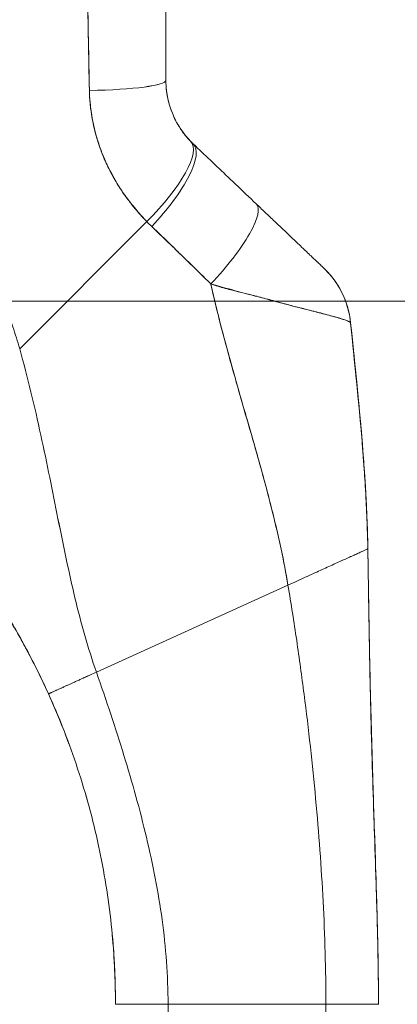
# Model space of a CAD drawing. Header units: inches. Extents: x 10 to 331, y 10 to 212.
# Tile 115 of 145: x 259.057 to 259.905, y 114.123 to 116.33. Entities that reach past the tile are written whole.
import ezdxf

# ---------------------------------------------------------------- set-up
doc = ezdxf.new("R2010")
doc.units = ezdxf.units.IN
doc.header["$LTSCALE"] = 20
doc.header["$MEASUREMENT"] = 0
doc.layers.add('Dimension (ANSI)', color=7, linetype='Continuous', lineweight=5)
doc.layers.add('Visible (ANSI)', color=7, linetype='Continuous', lineweight=5)
doc.styles.add('ROMANS', font='romans.shx')
doc.dimstyles.new('Default (ANSI)', dxfattribs={"dimscale": 20, "dimtxt": 0.065, "dimasz": 0.08, "dimexe": 0.125, "dimexo": 0.0625, "dimgap": 0.031496, "dimtad": 0, "dimtih": 1, "dimtoh": 1, "dimrnd": 1e-08, "dimzin": 0, "dimdsep": 46, "dimtxsty": 'ROMANS', "dimcen": 0.09, "dimdle": 0.393701, "dimclrd": 256, "dimclre": 256, "dimclrt": 256, "dimadec": 0, "dimazin": 0, "dimtfac": 1.538462, "dimtofl": 0, "dimtmove": 0, "dimatfit": 3, "dimfxl": 1, "dimtolj": 1, "dimtzin": 0, "dimlwd": -1, "dimlwe": -1, "dimarcsym": 0})

# ---------------------------------------------------------------- blocks, each defined once
blk = doc.blocks.new('*D29')
at = {"layer": 'Defpoints', "color": 0, "transparency": 16777216}
for p in [(255.3714, 115.6993), (265.2471, 115.6993), (256.1945, 86.5743)]:
    blk.add_point(p, dxfattribs=at)
at = {"layer": 'Dimension (ANSI)', "transparency": 16777216}
for p, q in [((256.6214, 115.6993), (267.7471, 115.6993)), ((265.2471, 114.0993), (265.2471, 102.8639)), ((265.2471, 88.1743), (265.2471, 98.1374)), ((257.4445, 86.5743), (267.7471, 86.5743))]:
    blk.add_line(p, q, dxfattribs=at)
for points in [[(264.9805, 114.0993), (265.5138, 114.0993), (265.2471, 115.6993)], [(264.9805, 88.1743), (265.5138, 88.1743), (265.2471, 86.5743)]]:
    blk.add_solid(points, dxfattribs=at)
at = {"layer": 'Dimension (ANSI)', "transparency": 16777216, "insert": (265.2471, 100.5007), "char_height": 1.3, "attachment_point": 5, "style": 'ROMANS'}
blk.add_mtext('\\A1;29.13\\PTYP.', dxfattribs=at)
blk = doc.blocks.new('*D30')
at = {"layer": 'Defpoints', "color": 0, "transparency": 16777216}
for p in [(256.3255, 144.8243), (265.7186, 144.8243), (255.3714, 115.6993)]:
    blk.add_point(p, dxfattribs=at)
at = {"layer": 'Dimension (ANSI)', "transparency": 16777216}
for p, q in [((257.5755, 144.8243), (268.2186, 144.8243)), ((265.7186, 143.2243), (265.7186, 131.885)), ((265.7186, 117.2993), (265.7186, 127.1584)), ((256.6214, 115.6993), (268.2186, 115.6993))]:
    blk.add_line(p, q, dxfattribs=at)
for points in [[(265.4519, 143.2243), (265.9852, 143.2243), (265.7186, 144.8243)], [(265.4519, 117.2993), (265.9852, 117.2993), (265.7186, 115.6993)]]:
    blk.add_solid(points, dxfattribs=at)
at = {"layer": 'Dimension (ANSI)', "transparency": 16777216, "insert": (265.7186, 129.5217), "char_height": 1.3, "attachment_point": 5, "style": 'ROMANS'}
blk.add_mtext('\\A1;29.12\\PTYP.', dxfattribs=at)

msp = doc.modelspace()

# ---------------------------------------------------------------- linework, layer by layer
at = {"layer": 'Visible (ANSI)'}
for p, q in [((259.0571, 115.5926), (259.3423, 115.8779)), ((259.3423, 115.8779), (259.0571, 115.5926)), ((259.5386, 115.5351), (259.5386, 115.5351)), ((259.5386, 115.5351), (259.5386, 115.5351)), ((259.2294, 114.8675), (259.6596, 115.0626)), ((259.6596, 115.0626), (259.2294, 114.8675)), ((259.3903, 114.1227), (259.2722, 114.1227)), ((259.3903, 114.1227), (259.7447, 114.1227)), ((259.3903, 114.1227), (259.3903, 113.1966)), ((259.7447, 114.1227), (259.3903, 114.1227)), ((259.7447, 113.1966), (259.7447, 114.1227))]:
    msp.add_line(p, q, dxfattribs=at)
for centre, major_axis, ratio, start_param, end_param in [((259.1887, 116.1945), (0.1968, 0), 0.116854, 4.839332, 6.283183), ((259.1887, 116.1945), (0.1969, 0), 0.116853, 4.83934, 6.283186), ((259.2995, 115.9208), (0.1415, 0.1369), 0.308076, 4.717446, 6.283185), ((259.2995, 115.9208), (0.1415, 0.1369), 0.308076, 4.717446, 6.283185), ((259.651, 116.2337), (-0.2377, -0.1398), 0.832157, 0.198483, 0.234191), ((259.651, 116.2336), (-0.2378, -0.1395), 0.832069, 0.199559, 0.235272), ((259.3112, 115.9091), (0.1356, 0.1427), 0.304992, 4.704464, 6.283187), ((259.3112, 115.9091), (0.1356, 0.1427), 0.304991, 4.704464, 6.283185), ((259.4526, 115.7748), (0.1356, 0.1427), 0.253114, 4.694237, 6.283185), ((259.4526, 115.7748), (0.1356, 0.1427), 0.253114, 4.694237, 6.283185), ((259.6567, 116.1677), (-0.3709, -0.215), 0.948584, 0.23113, 0.270238), ((259.6567, 116.1677), (-0.3709, -0.2149), 0.948582, 0.231192, 0.270308), ((259.6044, 115.6306), (0.1958, 0.0203), 0.999999, 0, 0.70756), ((259.6044, 115.6306), (0.1356, 0.1427), 0.999991, 5.575625, 6.283185)]:
    msp.add_ellipse(centre, major_axis=major_axis, ratio=ratio, start_param=start_param, end_param=end_param, dxfattribs=at)
for points, knots in [([(259.3855, 116.5843), (259.3855, 116.539), (259.3855, 116.4944), (259.3855, 116.4504), (259.3855, 116.4064), (259.3855, 116.3631), (259.3855, 116.3205), (259.3855, 116.2778), (259.3855, 116.2359), (259.3855, 116.1945)], [0, 0, 0, 0, 0.333333, 0.333333, 0.333333, 0.666667, 0.666667, 0.666667, 1, 1, 1, 1]), ([(259.3855, 116.5843), (259.3855, 116.5371), (259.3855, 116.49), (259.3855, 116.4429), (259.3855, 116.3974), (259.3855, 116.352), (259.3855, 116.3066), (259.3855, 116.2692), (259.3855, 116.2318), (259.3855, 116.1945)], [0, 0, 0, 0, 0.361662, 0.361662, 0.361662, 0.711598, 0.711598, 0.711598, 1, 1, 1, 1]), ([(259.2078, 116.5726), (259.208, 116.5464), (259.2083, 116.5194), (259.2086, 116.4918), (259.2088, 116.4767), (259.209, 116.4613), (259.2092, 116.4459), (259.2092, 116.4437), (259.2093, 116.4416), (259.2093, 116.4395), (259.2094, 116.4317), (259.2095, 116.4238), (259.2095, 116.4159), (259.2098, 116.3922), (259.2101, 116.3682), (259.2104, 116.344), (259.2106, 116.3332), (259.2107, 116.3224), (259.2109, 116.3115), (259.211, 116.3089), (259.211, 116.3062), (259.2111, 116.3035), (259.2113, 116.2938), (259.2115, 116.284), (259.2117, 116.2742), (259.2122, 116.2517), (259.2127, 116.2289), (259.2131, 116.206), (259.2132, 116.1987), (259.2134, 116.1914), (259.2135, 116.1841), (259.2135, 116.18), (259.2136, 116.1759), (259.2136, 116.1717)], [0, 0, 0, 0, 0.215172, 0.215172, 0.215172, 0.333333, 0.333333, 0.333333, 0.349511, 0.349511, 0.349511, 0.409038, 0.409038, 0.409038, 0.587512, 0.587512, 0.587512, 0.666667, 0.666667, 0.666667, 0.686219, 0.686219, 0.686219, 0.756792, 0.756792, 0.756792, 0.91937, 0.91937, 0.91937, 0.970836, 0.970836, 0.970836, 1, 1, 1, 1]), ([(259.2136, 116.1717), (259.2128, 116.2097), (259.212, 116.2483), (259.2113, 116.2874), (259.2113, 116.2919), (259.2112, 116.2965), (259.2111, 116.301), (259.2105, 116.3426), (259.2099, 116.3848), (259.2094, 116.4277), (259.2094, 116.43), (259.2094, 116.4323), (259.2093, 116.4346), (259.2088, 116.4799), (259.2083, 116.5259), (259.2078, 116.5726)], [0, 0, 0, 0, 0.298748, 0.298748, 0.298748, 0.333333, 0.333333, 0.333333, 0.649666, 0.649666, 0.649666, 0.666667, 0.666667, 0.666667, 1, 1, 1, 1]), ([(259.0571, 115.5926), (259.0525, 115.6089), (259.0474, 115.6253), (259.0417, 115.6419), (259.0359, 115.6584), (259.0296, 115.675), (259.0226, 115.6917), (259.0157, 115.7083), (259.0081, 115.7251), (258.9998, 115.7418), (258.9916, 115.7586), (258.9827, 115.7754), (258.9732, 115.7921), (258.9636, 115.8089), (258.9534, 115.8256), (258.9425, 115.8423), (258.9316, 115.859), (258.9199, 115.8756), (258.9076, 115.892), (258.8953, 115.9085), (258.8823, 115.9249), (258.8686, 115.9411), (258.8548, 115.9573), (258.8404, 115.9734), (258.8252, 115.9892), (258.81, 116.005), (258.7941, 116.0206), (258.7775, 116.036), (258.7608, 116.0513), (258.7434, 116.0664), (258.7253, 116.0811), (258.7072, 116.0958), (258.6883, 116.1102), (258.6687, 116.1242), (258.6491, 116.1382), (258.6287, 116.1518), (258.6077, 116.1649), (258.5866, 116.178), (258.5648, 116.1907), (258.5422, 116.2028), (258.5197, 116.2149), (258.4964, 116.2265), (258.4725, 116.2376), (258.4485, 116.2486), (258.4238, 116.259), (258.3985, 116.2687), (258.3842, 116.2742), (258.3698, 116.2794), (258.3551, 116.2845)], [0, 0, 0, 0, 0.06426, 0.06426, 0.06426, 0.128523, 0.128523, 0.128523, 0.192785, 0.192785, 0.192785, 0.257047, 0.257047, 0.257047, 0.321309, 0.321309, 0.321309, 0.385571, 0.385571, 0.385571, 0.449834, 0.449834, 0.449834, 0.514096, 0.514096, 0.514096, 0.578358, 0.578358, 0.578358, 0.64262, 0.64262, 0.64262, 0.706882, 0.706882, 0.706882, 0.771145, 0.771145, 0.771145, 0.835407, 0.835407, 0.835407, 0.899669, 0.899669, 0.899669, 0.963931, 0.963931, 0.963931, 1, 1, 1, 1]), ([(259.3855, 116.1945), (259.3855, 116.1912), (259.3856, 116.1878), (259.3858, 116.1845), (259.3862, 116.1762), (259.3872, 116.1679), (259.3886, 116.1598), (259.3899, 116.1526), (259.3916, 116.1455), (259.3937, 116.1385), (259.3955, 116.1324), (259.3976, 116.1264), (259.4, 116.1205), (259.4021, 116.1153), (259.4044, 116.1103), (259.4069, 116.1053), (259.4091, 116.1009), (259.4115, 116.0967), (259.414, 116.0925), (259.4163, 116.0888), (259.4187, 116.0852), (259.4211, 116.0816), (259.4234, 116.0784), (259.4257, 116.0753), (259.4281, 116.0723), (259.4303, 116.0695), (259.4326, 116.0667), (259.435, 116.0641), (259.4369, 116.0619), (259.4389, 116.0597), (259.4409, 116.0576)], [0, 0, 0, 0, 0.063513, 0.063513, 0.063513, 0.222312, 0.222312, 0.222312, 0.363, 0.363, 0.363, 0.4873, 0.4873, 0.4873, 0.597282, 0.597282, 0.597282, 0.695064, 0.695064, 0.695064, 0.782876, 0.782876, 0.782876, 0.863021, 0.863021, 0.863021, 0.937815, 0.937815, 0.937815, 1, 1, 1, 1]), ([(259.3855, 116.1945), (259.3855, 116.1777), (259.3877, 116.1608), (259.392, 116.1445), (259.3963, 116.1281), (259.4028, 116.1122), (259.4111, 116.0975), (259.4194, 116.0829), (259.4294, 116.0695), (259.4409, 116.0576)], [0, 0, 0, 0, 0.333333, 0.333333, 0.333333, 0.666667, 0.666667, 0.666667, 1, 1, 1, 1]), ([(259.3423, 115.8779), (259.3375, 115.8828), (259.3328, 115.8878), (259.3282, 115.8929), (259.3226, 115.8991), (259.3172, 115.9054), (259.3121, 115.9117), (259.3065, 115.9187), (259.3011, 115.9257), (259.296, 115.9327), (259.2929, 115.9371), (259.2898, 115.9415), (259.2869, 115.9459), (259.2845, 115.9495), (259.2821, 115.9531), (259.2798, 115.9567), (259.2741, 115.9659), (259.2687, 115.9751), (259.2637, 115.9844), (259.2579, 115.9951), (259.2527, 116.006), (259.2479, 116.0169), (259.2477, 116.0175), (259.2475, 116.018), (259.2472, 116.0186), (259.2421, 116.0306), (259.2375, 116.0427), (259.2335, 116.055), (259.2293, 116.0681), (259.2257, 116.0813), (259.2229, 116.0945), (259.2225, 116.0962), (259.2221, 116.0979), (259.2218, 116.0995), (259.2183, 116.1166), (259.2159, 116.1338), (259.2146, 116.151), (259.2141, 116.1579), (259.2138, 116.1648), (259.2136, 116.1717)], [0, 0, 0, 0, 0.057355, 0.057355, 0.057355, 0.127207, 0.127207, 0.127207, 0.203207, 0.203207, 0.203207, 0.25, 0.25, 0.25, 0.287987, 0.287987, 0.287987, 0.384242, 0.384242, 0.384242, 0.494472, 0.494472, 0.494472, 0.5, 0.5, 0.5, 0.620982, 0.620982, 0.620982, 0.75, 0.75, 0.75, 0.766262, 0.766262, 0.766262, 0.932672, 0.932672, 0.932672, 1, 1, 1, 1]), ([(259.2136, 116.1717), (259.2137, 116.1595), (259.2146, 116.1472), (259.2161, 116.1349), (259.2168, 116.1285), (259.2178, 116.1221), (259.2188, 116.1156), (259.2203, 116.1067), (259.2221, 116.0977), (259.2242, 116.0887), (259.2265, 116.0788), (259.2292, 116.069), (259.2323, 116.059), (259.2365, 116.0456), (259.2414, 116.032), (259.2474, 116.0182), (259.2499, 116.0123), (259.2526, 116.0063), (259.2555, 116.0003), (259.2616, 115.9878), (259.2685, 115.975), (259.2764, 115.9622), (259.2791, 115.9577), (259.2819, 115.9533), (259.2849, 115.9488), (259.287, 115.9456), (259.2893, 115.9423), (259.2916, 115.9391), (259.2969, 115.9315), (259.3027, 115.9238), (259.3087, 115.9163), (259.3126, 115.9114), (259.3167, 115.9065), (259.3208, 115.9016), (259.3277, 115.8936), (259.3349, 115.8857), (259.3423, 115.8779)], [0, 0, 0, 0, 0.13127, 0.13127, 0.13127, 0.2, 0.2, 0.2, 0.295706, 0.295706, 0.295706, 0.4, 0.4, 0.4, 0.539952, 0.539952, 0.539952, 0.6, 0.6, 0.6, 0.725303, 0.725303, 0.725303, 0.768562, 0.768562, 0.768562, 0.8, 0.8, 0.8, 0.873831, 0.873831, 0.873831, 0.921366, 0.921366, 0.921366, 1, 1, 1, 1]), ([(259.4468, 116.0518), (259.4597, 116.0395), (259.4726, 116.0273), (259.4854, 116.0151), (259.4885, 116.0122), (259.4916, 116.0093), (259.4946, 116.0064), (259.5084, 115.9933), (259.5221, 115.9803), (259.5357, 115.9673), (259.5378, 115.9654), (259.5398, 115.9635), (259.5418, 115.9616), (259.5573, 115.9468), (259.5728, 115.9321), (259.5881, 115.9175)], [0, 0, 0, 0, 0.268639, 0.268639, 0.268639, 0.333333, 0.333333, 0.333333, 0.623788, 0.623788, 0.623788, 0.666667, 0.666667, 0.666667, 1, 1, 1, 1]), ([(259.5881, 115.9175), (259.5947, 115.9113), (259.6013, 115.905), (259.6079, 115.8988), (259.6154, 115.8916), (259.6228, 115.8846), (259.6302, 115.8776), (259.6375, 115.8707), (259.6446, 115.8639), (259.6516, 115.8573), (259.6579, 115.8513), (259.664, 115.8454), (259.67, 115.8398), (259.6753, 115.8348), (259.6804, 115.8299), (259.6854, 115.8252), (259.6873, 115.8234), (259.6891, 115.8216), (259.6909, 115.8199), (259.6934, 115.8175), (259.6959, 115.8152), (259.6982, 115.813), (259.702, 115.8094), (259.7056, 115.806), (259.709, 115.8027), (259.7121, 115.7998), (259.715, 115.797), (259.7178, 115.7944), (259.7203, 115.792), (259.7226, 115.7898), (259.7248, 115.7877), (259.7253, 115.7872), (259.7258, 115.7867), (259.7263, 115.7863), (259.7277, 115.785), (259.729, 115.7838), (259.7301, 115.7826), (259.7316, 115.7812), (259.733, 115.78), (259.7341, 115.7788), (259.7352, 115.7778), (259.7362, 115.7769), (259.7369, 115.7762), (259.7377, 115.7755), (259.7383, 115.7749), (259.7387, 115.7745), (259.7392, 115.7741), (259.7395, 115.7738), (259.7397, 115.7736), (259.7399, 115.7734), (259.74, 115.7733), (259.7399, 115.7733)], [0, 0, 0, 0, 0.090139, 0.090139, 0.090139, 0.192543, 0.192543, 0.192543, 0.294178, 0.294178, 0.294178, 0.386219, 0.386219, 0.386219, 0.468683, 0.468683, 0.468683, 0.5, 0.5, 0.5, 0.543483, 0.543483, 0.543483, 0.612641, 0.612641, 0.612641, 0.676614, 0.676614, 0.676614, 0.73542, 0.73542, 0.73542, 0.75, 0.75, 0.75, 0.789344, 0.789344, 0.789344, 0.838902, 0.838902, 0.838902, 0.884415, 0.884415, 0.884415, 0.926226, 0.926226, 0.926226, 0.964707, 0.964707, 0.964707, 1, 1, 1, 1]), ([(259.3537, 115.8666), (259.3675, 115.8534), (259.3817, 115.8398), (259.3961, 115.8259), (259.4016, 115.8205), (259.4072, 115.8151), (259.4128, 115.8097), (259.4131, 115.8093), (259.4135, 115.809), (259.4138, 115.8087), (259.4225, 115.8002), (259.4313, 115.7916), (259.4402, 115.7829), (259.4553, 115.7683), (259.4707, 115.7534), (259.4862, 115.7379)], [0, 0, 0, 0, 0.333333, 0.333333, 0.333333, 0.461137, 0.461137, 0.461137, 0.468697, 0.468697, 0.468697, 0.666667, 0.666667, 0.666667, 1, 1, 1, 1]), ([(259.4862, 115.7379), (259.4699, 115.7539), (259.4537, 115.7698), (259.4375, 115.7856), (259.4218, 115.8009), (259.4061, 115.8162), (259.3904, 115.8314), (259.3782, 115.8432), (259.366, 115.8549), (259.3537, 115.8666)], [0, 0, 0, 0, 0.368344, 0.368344, 0.368344, 0.724557, 0.724557, 0.724557, 1, 1, 1, 1]), ([(259.7399, 115.7734), (259.7399, 115.7734), (259.7398, 115.7735), (259.7399, 115.7734), (259.7399, 115.7733), (259.74, 115.7733), (259.74, 115.7733), (259.74, 115.7733), (259.74, 115.7733), (259.74, 115.7733), (259.74, 115.7733), (259.74, 115.7733), (259.7399, 115.7734), (259.74, 115.7732), (259.7401, 115.7732), (259.7401, 115.7732), (259.7401, 115.7732), (259.7401, 115.7732), (259.7401, 115.7732), (259.7401, 115.7732), (259.7401, 115.7731), (259.7402, 115.7731), (259.7402, 115.7731), (259.7404, 115.7729), (259.7406, 115.7727), (259.7418, 115.7715), (259.7429, 115.7705), (259.7453, 115.7681), (259.7466, 115.7667), (259.7515, 115.7615), (259.7549, 115.7576), (259.7713, 115.7372), (259.7819, 115.7183), (259.7948, 115.6833), (259.7985, 115.6673), (259.8002, 115.6511)], [0, 0, 0, 0, 0.315347, 0.315347, 0.499014, 0.499014, 0.621458, 0.621458, 0.662273, 0.662273, 0.675878, 0.675878, 0.688229, 0.688229, 0.688624, 0.688624, 0.688721, 0.688721, 0.688818, 0.688818, 0.689012, 0.689012, 0.689204, 0.689204, 0.691278, 0.691278, 0.702334, 0.702334, 0.717078, 0.717078, 0.756419, 0.756419, 0.916859, 0.916859, 1.040673, 1.040673, 1.040673, 1.040673]), ([(259.4862, 115.7379), (259.4864, 115.7372), (259.4865, 115.7365), (259.4867, 115.7359), (259.4956, 115.6962), (259.5054, 115.6571), (259.5156, 115.6185), (259.5259, 115.5798), (259.5367, 115.5416), (259.5475, 115.5037), (259.5584, 115.4657), (259.5694, 115.4281), (259.5801, 115.3908), (259.5908, 115.3535), (259.6012, 115.3164), (259.6111, 115.2796), (259.6209, 115.2428), (259.6301, 115.2062), (259.6383, 115.17), (259.6465, 115.1338), (259.6537, 115.098), (259.6596, 115.0626)], [0, 0, 0, 0, 0.002892, 0.002892, 0.002892, 0.169077, 0.169077, 0.169077, 0.335261, 0.335261, 0.335261, 0.501446, 0.501446, 0.501446, 0.667631, 0.667631, 0.667631, 0.833815, 0.833815, 0.833815, 1, 1, 1, 1]), ([(259.8002, 115.6509), (259.8002, 115.6511), (259.7999, 115.6514), (259.7995, 115.6518), (259.799, 115.6522), (259.7983, 115.6526), (259.7973, 115.6531), (259.7963, 115.6536), (259.795, 115.6542), (259.7934, 115.6549), (259.7927, 115.6552), (259.792, 115.6555), (259.7912, 115.6558), (259.79, 115.6562), (259.7887, 115.6567), (259.7873, 115.6572), (259.7848, 115.658), (259.7819, 115.6589), (259.7787, 115.6599), (259.7752, 115.661), (259.7713, 115.6621), (259.767, 115.6634), (259.7662, 115.6636), (259.7653, 115.6639), (259.7644, 115.6641), (259.7606, 115.6652), (259.7564, 115.6663), (259.752, 115.6675), (259.7462, 115.6691), (259.74, 115.6707), (259.7332, 115.6725), (259.7289, 115.6736), (259.7245, 115.6747), (259.7198, 115.6759), (259.7168, 115.6767), (259.7137, 115.6775), (259.7105, 115.6783), (259.7021, 115.6804), (259.6932, 115.6826), (259.6836, 115.6851), (259.6753, 115.6872), (259.6664, 115.6894), (259.6571, 115.6919), (259.6554, 115.6923), (259.6537, 115.6928), (259.652, 115.6932), (259.6403, 115.6963), (259.6279, 115.6996), (259.6149, 115.7031), (259.6025, 115.7064), (259.5896, 115.7099), (259.5765, 115.7134), (259.575, 115.7138), (259.5736, 115.7142), (259.5721, 115.7145), (259.5574, 115.7184), (259.5424, 115.7224), (259.5271, 115.7266), (259.5137, 115.7302), (259.5001, 115.7339), (259.4862, 115.7379)], [0, 0, 0, 0, 0.045131, 0.045131, 0.045131, 0.093426, 0.093426, 0.093426, 0.144884, 0.144884, 0.144884, 0.166667, 0.166667, 0.166667, 0.199814, 0.199814, 0.199814, 0.258524, 0.258524, 0.258524, 0.321011, 0.321011, 0.321011, 0.333333, 0.333333, 0.333333, 0.387116, 0.387116, 0.387116, 0.456419, 0.456419, 0.456419, 0.5, 0.5, 0.5, 0.528256, 0.528256, 0.528256, 0.602165, 0.602165, 0.602165, 0.666667, 0.666667, 0.666667, 0.678273, 0.678273, 0.678273, 0.757412, 0.757412, 0.757412, 0.833333, 0.833333, 0.833333, 0.841729, 0.841729, 0.841729, 0.926303, 0.926303, 0.926303, 1, 1, 1, 1]), ([(259.4862, 115.7379), (259.4969, 115.7342), (259.5077, 115.7309), (259.5185, 115.7279), (259.5296, 115.7249), (259.5408, 115.7221), (259.5517, 115.7194), (259.5602, 115.7173), (259.5686, 115.7153), (259.5768, 115.7133), (259.5769, 115.7133), (259.577, 115.7132), (259.5772, 115.7132), (259.5799, 115.7125), (259.5825, 115.7119), (259.5852, 115.7112), (259.5965, 115.7083), (259.6074, 115.7054), (259.618, 115.7026), (259.6288, 115.6996), (259.6393, 115.6967), (259.6492, 115.694), (259.652, 115.6933), (259.6547, 115.6925), (259.6574, 115.6918), (259.6633, 115.6902), (259.6691, 115.6887), (259.6746, 115.6873), (259.6757, 115.687), (259.6769, 115.6867), (259.678, 115.6864), (259.6872, 115.6841), (259.6959, 115.6819), (259.704, 115.6799), (259.7096, 115.6785), (259.715, 115.6771), (259.7201, 115.6758), (259.7225, 115.6752), (259.7248, 115.6746), (259.727, 115.6741), (259.7342, 115.6722), (259.7408, 115.6705), (259.7468, 115.6689), (259.7529, 115.6673), (259.7584, 115.6658), (259.7635, 115.6644), (259.7638, 115.6643), (259.7642, 115.6642), (259.7646, 115.6641), (259.7691, 115.6628), (259.7732, 115.6616), (259.7769, 115.6605), (259.7788, 115.6599), (259.7806, 115.6593), (259.7823, 115.6588), (259.7841, 115.6582), (259.7857, 115.6577), (259.7872, 115.6572), (259.7887, 115.6567), (259.79, 115.6562), (259.7913, 115.6557), (259.7924, 115.6553), (259.7935, 115.6549), (259.7944, 115.6545), (259.7963, 115.6536), (259.7978, 115.6529), (259.7987, 115.6523), (259.7997, 115.6517), (259.8002, 115.6512), (259.8002, 115.6509)], [0, 0, 0, 0, 0.059089, 0.059089, 0.059089, 0.119883, 0.119883, 0.119883, 0.166667, 0.166667, 0.166667, 0.167443, 0.167443, 0.167443, 0.182749, 0.182749, 0.182749, 0.247761, 0.247761, 0.247761, 0.314587, 0.314587, 0.314587, 0.333333, 0.333333, 0.333333, 0.374243, 0.374243, 0.374243, 0.382853, 0.382853, 0.382853, 0.452216, 0.452216, 0.452216, 0.5, 0.5, 0.5, 0.522064, 0.522064, 0.522064, 0.591884, 0.591884, 0.591884, 0.661356, 0.661356, 0.661356, 0.666667, 0.666667, 0.666667, 0.730236, 0.730236, 0.730236, 0.764063, 0.764063, 0.764063, 0.798519, 0.798519, 0.798519, 0.833333, 0.833333, 0.833333, 0.866245, 0.866245, 0.866245, 0.933397, 0.933397, 0.933397, 1, 1, 1, 1]), ([(259.6596, 115.0626), (259.6552, 115.0892), (259.65, 115.1161), (259.6442, 115.1432), (259.6384, 115.1703), (259.632, 115.1976), (259.6252, 115.2251), (259.6183, 115.2525), (259.611, 115.2802), (259.6034, 115.308), (259.5958, 115.3358), (259.5879, 115.3637), (259.5798, 115.3918), (259.5717, 115.4199), (259.5635, 115.4481), (259.5553, 115.4765), (259.5471, 115.5049), (259.539, 115.5335), (259.5309, 115.5623), (259.5229, 115.5911), (259.5151, 115.6201), (259.5076, 115.6493), (259.5001, 115.6786), (259.4929, 115.7081), (259.4862, 115.7379)], [0, 0, 0, 0, 0.125, 0.125, 0.125, 0.25, 0.25, 0.25, 0.375, 0.375, 0.375, 0.5, 0.5, 0.5, 0.625, 0.625, 0.625, 0.75, 0.75, 0.75, 0.875, 0.875, 0.875, 1, 1, 1, 1]), ([(259.8002, 115.6511), (259.8002, 115.6511), (259.8002, 115.6511), (259.8002, 115.6511), (259.8002, 115.6511), (259.8002, 115.6512), (259.8001, 115.6512)], [0.5001028, 0.5001028, 0.5001028, 0.5001028, 0.5003034, 0.5003034, 0.5003034, 0.6695311, 0.6695311, 0.6695311, 0.6695311]), ([(259.8002, 115.6509), (259.8002, 115.6509), (259.8002, 115.6509), (259.8002, 115.6509), (259.8002, 115.6508), (259.8002, 115.6508), (259.8002, 115.6508)], [0.334366, 0.334366, 0.334366, 0.334366, 0.431915, 0.431915, 0.431915, 0.5014607, 0.5014607, 0.5014607, 0.5014607]), ([(259.8389, 115.1439), (259.8383, 115.1818), (259.8368, 115.2211), (259.8346, 115.2617), (259.8323, 115.3022), (259.8294, 115.3439), (259.8259, 115.3865), (259.8224, 115.4291), (259.8183, 115.4727), (259.8139, 115.5169), (259.8095, 115.561), (259.8049, 115.6057), (259.8002, 115.6509)], [0, 0, 0, 0, 0.250198, 0.250198, 0.250198, 0.500396, 0.500396, 0.500396, 0.750593, 0.750593, 0.750593, 1, 1, 1, 1]), ([(259.8002, 115.6509), (259.8034, 115.62), (259.8066, 115.5894), (259.8097, 115.559), (259.8134, 115.5221), (259.8171, 115.4855), (259.8204, 115.4494), (259.8237, 115.4134), (259.8267, 115.3779), (259.8293, 115.3431), (259.8319, 115.3083), (259.834, 115.2742), (259.8356, 115.241), (259.8373, 115.2077), (259.8384, 115.1753), (259.8389, 115.1439)], [0, 0, 0, 0, 0.170255, 0.170255, 0.170255, 0.377691, 0.377691, 0.377691, 0.585128, 0.585128, 0.585128, 0.792564, 0.792564, 0.792564, 1, 1, 1, 1]), ([(259.8002, 115.6508), (259.8172, 115.4876), (259.8349, 115.3241), (259.8387, 115.1566), (259.8387, 115.1533), (259.8388, 115.1488), (259.8388, 115.1478), (259.8389, 115.1463), (259.8389, 115.1458), (259.8389, 115.145), (259.8389, 115.1447), (259.8389, 115.1443), (259.8389, 115.1442), (259.8389, 115.1441), (259.8389, 115.144), (259.8389, 115.144), (259.8389, 115.144), (259.8389, 115.1439)], [0, 0, 0, 0, 1.250402, 1.250402, 1.276292, 1.276292, 1.284105, 1.284105, 1.288011, 1.288011, 1.289964, 1.289964, 1.290941, 1.290941, 1.291185, 1.291185, 1.291307, 1.291307, 1.291307, 1.291307]), ([(259.2294, 114.8675), (259.2199, 114.8944), (259.2114, 114.9217), (259.2034, 114.9495), (259.1955, 114.9772), (259.1882, 115.0054), (259.1813, 115.034), (259.1744, 115.0627), (259.168, 115.0918), (259.1617, 115.1214), (259.1554, 115.151), (259.1493, 115.181), (259.1431, 115.2115), (259.137, 115.242), (259.1308, 115.2729), (259.1245, 115.3042), (259.1181, 115.3355), (259.1115, 115.3671), (259.1046, 115.3991), (259.0976, 115.431), (259.0903, 115.4631), (259.0824, 115.4954), (259.0745, 115.5277), (259.0661, 115.5602), (259.0571, 115.5926)], [0, 0, 0, 0, 0.125, 0.125, 0.125, 0.25, 0.25, 0.25, 0.375, 0.375, 0.375, 0.5, 0.5, 0.5, 0.625, 0.625, 0.625, 0.75, 0.75, 0.75, 0.875001, 0.875001, 0.875001, 1, 1, 1, 1]), ([(259.0571, 115.5926), (259.0661, 115.5602), (259.0745, 115.5278), (259.0824, 115.4955), (259.0903, 115.4632), (259.0976, 115.431), (259.1046, 115.3991), (259.1115, 115.3672), (259.1181, 115.3355), (259.1245, 115.3042), (259.1308, 115.2729), (259.137, 115.242), (259.1431, 115.2115), (259.1492, 115.181), (259.1554, 115.151), (259.1617, 115.1214), (259.168, 115.0918), (259.1744, 115.0627), (259.1813, 115.034), (259.1882, 115.0054), (259.1955, 114.9772), (259.2034, 114.9495), (259.2114, 114.9217), (259.2199, 114.8944), (259.2294, 114.8675)], [0, 0, 0, 0, 0.124961, 0.124961, 0.124961, 0.249967, 0.249967, 0.249967, 0.374972, 0.374972, 0.374972, 0.499978, 0.499978, 0.499978, 0.624983, 0.624983, 0.624983, 0.749989, 0.749989, 0.749989, 0.874994, 0.874994, 0.874994, 1, 1, 1, 1]), ([(258.889, 115.1926), (258.9125, 115.164), (258.9349, 115.1349), (258.9563, 115.105), (258.9777, 115.0752), (258.998, 115.0448), (259.0174, 115.0137), (259.0368, 114.9826), (259.0552, 114.9508), (259.0726, 114.9183), (259.09, 114.8858), (259.1064, 114.8526), (259.1218, 114.8187)], [0, 0, 0, 0, 0.25, 0.25, 0.25, 0.5, 0.5, 0.5, 0.75, 0.75, 0.75, 1, 1, 1, 1]), ([(259.1218, 114.8187), (259.1113, 114.8419), (259.1003, 114.8647), (259.0888, 114.8872), (259.0774, 114.9098), (259.0654, 114.9319), (259.053, 114.9538), (259.0406, 114.9756), (259.0278, 114.9972), (259.0145, 115.0184), (259.0012, 115.0396), (258.9874, 115.0605), (258.9731, 115.0811), (258.9589, 115.1017), (258.9442, 115.122), (258.9289, 115.1421), (258.916, 115.1591), (258.9027, 115.176), (258.889, 115.1926)], [0, 0, 0, 0, 0.17088, 0.17088, 0.17088, 0.34176, 0.34176, 0.34176, 0.51264, 0.51264, 0.51264, 0.68352, 0.68352, 0.68352, 0.8544, 0.8544, 0.8544, 1, 1, 1, 1]), ([(259.1218, 114.8187), (259.1068, 114.8517), (259.0907, 114.8844), (259.0566, 114.9481), (259.0387, 114.9793), (258.983, 115.0692), (258.9426, 115.1261), (258.8993, 115.18)], [0, 0, 0, 0, 0.276985, 0.276985, 0.55176, 0.55176, 1.089724, 1.089724, 1.089724, 1.089724]), ([(259.8389, 115.1439), (259.8387, 115.1438), (259.8384, 115.1437), (259.8375, 115.1433), (259.8366, 115.1428), (259.8352, 115.1422), (259.8335, 115.1415), (259.8319, 115.1407), (259.8299, 115.1398), (259.8276, 115.1388), (259.8253, 115.1377), (259.8227, 115.1366), (259.8198, 115.1353), (259.817, 115.134), (259.8139, 115.1326), (259.8107, 115.1311), (259.8074, 115.1296), (259.8039, 115.128), (259.8002, 115.1264), (259.7965, 115.1247), (259.7926, 115.1229), (259.7886, 115.1211), (259.7845, 115.1193), (259.7803, 115.1173), (259.7759, 115.1154), (259.7716, 115.1134), (259.767, 115.1113), (259.7623, 115.1092), (259.7576, 115.1071), (259.7528, 115.1049), (259.7478, 115.1026), (259.7427, 115.1003), (259.7376, 115.098), (259.7322, 115.0955), (259.7269, 115.0931), (259.7214, 115.0906), (259.7157, 115.088), (259.71, 115.0855), (259.7042, 115.0828), (259.6981, 115.0801), (259.6921, 115.0773), (259.6859, 115.0745), (259.6795, 115.0716), (259.6731, 115.0687), (259.6665, 115.0657), (259.6596, 115.0626)], [0, 0, 0, 0, 0.066667, 0.066667, 0.066667, 0.133333, 0.133333, 0.133333, 0.2, 0.2, 0.2, 0.266667, 0.266667, 0.266667, 0.333333, 0.333333, 0.333333, 0.4, 0.4, 0.4, 0.466667, 0.466667, 0.466667, 0.533333, 0.533333, 0.533333, 0.6, 0.6, 0.6, 0.666667, 0.666667, 0.666667, 0.733333, 0.733333, 0.733333, 0.8, 0.8, 0.8, 0.866667, 0.866667, 0.866667, 0.933333, 0.933333, 0.933333, 1, 1, 1, 1]), ([(259.8628, 114.1227), (259.8628, 114.1638), (259.8623, 114.2046), (259.8615, 114.2451), (259.8607, 114.2857), (259.8596, 114.326), (259.8584, 114.3664), (259.8571, 114.4067), (259.8558, 114.447), (259.8544, 114.4875), (259.853, 114.5281), (259.8516, 114.5688), (259.8503, 114.61), (259.849, 114.6512), (259.8478, 114.6928), (259.8467, 114.7351), (259.8455, 114.7775), (259.8445, 114.8206), (259.8436, 114.8646), (259.8427, 114.9087), (259.8419, 114.9538), (259.8412, 115.0003), (259.8404, 115.0467), (259.8397, 115.0945), (259.8389, 115.1439)], [0, 0, 0, 0, 0.125, 0.125, 0.125, 0.25, 0.25, 0.25, 0.375, 0.375, 0.375, 0.5, 0.5, 0.5, 0.625, 0.625, 0.625, 0.75, 0.75, 0.75, 0.875, 0.875, 0.875, 1, 1, 1, 1]), ([(259.8389, 115.1439), (259.8389, 115.1439), (259.8389, 115.1439), (259.8389, 115.1437), (259.8389, 115.1436), (259.8389, 115.1432), (259.8389, 115.1429), (259.8389, 115.1411), (259.839, 115.1396), (259.8391, 115.1298), (259.8393, 115.1216), (259.8396, 115.1024), (259.8398, 115.0914), (259.8404, 115.0512), (259.8409, 115.0219), (259.8427, 114.9146), (259.8442, 114.8366), (259.8488, 114.6549), (259.8524, 114.5512), (259.8585, 114.3657), (259.8611, 114.2841), (259.8624, 114.1874), (259.8626, 114.172), (259.8627, 114.1509), (259.8627, 114.1451), (259.8628, 114.135), (259.8628, 114.1307), (259.8628, 114.1258), (259.8628, 114.1253), (259.8628, 114.1245), (259.8628, 114.1243), (259.8628, 114.1239), (259.8628, 114.1237), (259.8628, 114.1235), (259.8628, 114.1234), (259.8628, 114.1232), (259.8628, 114.1232), (259.8628, 114.1231), (259.8628, 114.1231), (259.8628, 114.123), (259.8628, 114.123), (259.8628, 114.1229), (259.8628, 114.1229), (259.8628, 114.1207), (259.8628, 114.1228), (259.8628, 114.1227), (259.8628, 114.1227), (259.8628, 114.1227), (259.8628, 114.1227), (259.8628, 114.1227), (259.8628, 114.1227), (259.8628, 114.1227), (259.8628, 114.1227), (259.8628, 114.1227)], [0, 0, 0, 0, 0.000124, 0.000124, 0.001115, 0.001115, 0.003099, 0.003099, 0.014861, 0.014861, 0.077593, 0.077593, 0.161236, 0.161236, 0.384287, 0.384287, 0.979215, 0.979215, 1.772899, 1.772899, 2.408163, 2.408163, 2.527166, 2.527166, 2.571786, 2.571786, 2.605251, 2.605251, 2.609217, 2.609217, 2.6112, 2.6112, 2.612192, 2.612192, 2.613187, 2.613187, 2.613436, 2.613436, 2.613688, 2.613688, 2.613939, 2.613939, 2.614959, 2.614959, 2.742916, 2.742916, 2.743907, 2.743907, 2.744031, 2.744031, 2.744527, 2.744527, 2.74459, 2.74459, 2.74459, 2.74459]), ([(259.8389, 115.1439), (259.8397, 115.0945), (259.8404, 115.0467), (259.8412, 115.0003), (259.8419, 114.9538), (259.8427, 114.9087), (259.8436, 114.8646), (259.8445, 114.8206), (259.8455, 114.7775), (259.8467, 114.7351), (259.8478, 114.6928), (259.849, 114.6512), (259.8503, 114.61), (259.8516, 114.5688), (259.853, 114.5281), (259.8544, 114.4875), (259.8558, 114.447), (259.8571, 114.4067), (259.8584, 114.3664), (259.8596, 114.326), (259.8607, 114.2857), (259.8615, 114.2451), (259.8623, 114.2046), (259.8628, 114.1638), (259.8628, 114.1227)], [0, 0, 0, 0, 0.125, 0.125, 0.125, 0.25, 0.25, 0.25, 0.375, 0.375, 0.375, 0.5, 0.5, 0.5, 0.625, 0.625, 0.625, 0.75, 0.75, 0.75, 0.875, 0.875, 0.875, 1, 1, 1, 1]), ([(259.7447, 114.1227), (259.7447, 114.1614), (259.7441, 114.1999), (259.7431, 114.2383), (259.742, 114.2768), (259.7405, 114.3151), (259.7385, 114.3533), (259.7365, 114.3916), (259.7341, 114.4299), (259.7313, 114.4682), (259.7285, 114.5065), (259.7253, 114.5449), (259.7217, 114.5835), (259.7182, 114.6221), (259.7142, 114.6608), (259.7099, 114.6999), (259.7055, 114.739), (259.7008, 114.7783), (259.6957, 114.8181), (259.6906, 114.8579), (259.685, 114.898), (259.6791, 114.9388), (259.6731, 114.9795), (259.6666, 115.0207), (259.6596, 115.0626)], [0, 0, 0, 0, 0.125, 0.125, 0.125, 0.25, 0.25, 0.25, 0.375, 0.375, 0.375, 0.5, 0.5, 0.5, 0.625, 0.625, 0.625, 0.75, 0.75, 0.75, 0.875, 0.875, 0.875, 1, 1, 1, 1]), ([(259.6596, 115.0626), (259.6666, 115.0207), (259.6731, 114.9795), (259.6791, 114.9388), (259.685, 114.898), (259.6906, 114.8579), (259.6957, 114.8181), (259.7008, 114.7783), (259.7055, 114.739), (259.7099, 114.6999), (259.7142, 114.6608), (259.7182, 114.6221), (259.7217, 114.5835), (259.7253, 114.5449), (259.7285, 114.5065), (259.7313, 114.4682), (259.7341, 114.4299), (259.7365, 114.3916), (259.7385, 114.3533), (259.7405, 114.3151), (259.742, 114.2768), (259.7431, 114.2383), (259.7441, 114.1999), (259.7447, 114.1614), (259.7447, 114.1227)], [0, 0, 0, 0, 0.125, 0.125, 0.125, 0.25, 0.25, 0.25, 0.375, 0.375, 0.375, 0.5, 0.5, 0.5, 0.625, 0.625, 0.625, 0.75, 0.75, 0.75, 0.875, 0.875, 0.875, 1, 1, 1, 1]), ([(259.1218, 114.8187), (259.1221, 114.8188), (259.1225, 114.819), (259.1246, 114.82), (259.1265, 114.8208), (259.1288, 114.8218), (259.1312, 114.823), (259.1338, 114.8241), (259.1366, 114.8254), (259.1394, 114.8267), (259.1422, 114.8279), (259.145, 114.8292), (259.1489, 114.831), (259.1537, 114.8331), (259.1595, 114.8358), (259.1654, 114.8385), (259.1717, 114.8413), (259.1785, 114.8444), (259.186, 114.8478), (259.1946, 114.8517), (259.2045, 114.8562), (259.2159, 114.8614), (259.2247, 114.8653), (259.2294, 114.8675)], [0, 0, 0, 0, 0.0625, 0.09375, 0.125, 0.15625, 0.1875, 0.21875, 0.25, 0.28125, 0.3125, 0.34375, 0.375, 0.4375, 0.5, 0.5625, 0.625, 0.6875, 0.75, 0.8125, 0.875, 0.9375, 1, 1, 1, 1]), ([(259.2294, 114.8675), (259.2247, 114.8653), (259.2203, 114.8634), (259.2162, 114.8615), (259.2121, 114.8596), (259.2083, 114.8579), (259.2047, 114.8563), (259.2012, 114.8547), (259.1979, 114.8532), (259.1948, 114.8518), (259.1918, 114.8504), (259.1889, 114.8491), (259.1862, 114.8479), (259.1835, 114.8467), (259.181, 114.8455), (259.1786, 114.8445), (259.1762, 114.8434), (259.174, 114.8423), (259.1718, 114.8414), (259.1696, 114.8404), (259.1675, 114.8394), (259.1655, 114.8385), (259.1634, 114.8376), (259.1614, 114.8367), (259.1595, 114.8358), (259.1575, 114.8349), (259.1556, 114.834), (259.1537, 114.8331), (259.1517, 114.8323), (259.1498, 114.8314), (259.1479, 114.8305), (259.147, 114.8301), (259.146, 114.8297), (259.145, 114.8292), (259.1441, 114.8288), (259.1431, 114.8284), (259.1422, 114.8279), (259.1412, 114.8275), (259.1403, 114.8271), (259.1394, 114.8267), (259.1384, 114.8262), (259.1375, 114.8258), (259.1366, 114.8254), (259.1357, 114.825), (259.1347, 114.8246), (259.1338, 114.8242), (259.133, 114.8238), (259.1321, 114.8234), (259.1312, 114.823), (259.1304, 114.8226), (259.1296, 114.8222), (259.1288, 114.8219), (259.128, 114.8215), (259.1273, 114.8212), (259.1266, 114.8209), (259.1259, 114.8205), (259.1252, 114.8203), (259.1247, 114.82), (259.1241, 114.8197), (259.1236, 114.8195), (259.1231, 114.8193), (259.1223, 114.8189), (259.122, 114.8188), (259.1218, 114.8187)], [0, 0, 0, 0, 0.0625, 0.0625, 0.0625, 0.125, 0.125, 0.125, 0.1875, 0.1875, 0.1875, 0.25, 0.25, 0.25, 0.3125, 0.3125, 0.3125, 0.375, 0.375, 0.375, 0.4375, 0.4375, 0.4375, 0.5, 0.5, 0.5, 0.5625, 0.5625, 0.5625, 0.625, 0.625, 0.625, 0.65625, 0.65625, 0.65625, 0.6875, 0.6875, 0.6875, 0.71875, 0.71875, 0.71875, 0.75, 0.75, 0.75, 0.78125, 0.78125, 0.78125, 0.8125, 0.8125, 0.8125, 0.84375, 0.84375, 0.84375, 0.875, 0.875, 0.875, 0.90625, 0.90625, 0.90625, 0.9375, 0.9375, 0.9375, 1, 1, 1, 1]), ([(259.2294, 114.8675), (259.2405, 114.8356), (259.2513, 114.8041), (259.2616, 114.773), (259.2719, 114.7419), (259.2818, 114.7111), (259.2912, 114.6804), (259.3007, 114.6497), (259.3096, 114.6192), (259.3181, 114.5888), (259.3265, 114.5583), (259.3345, 114.5278), (259.3417, 114.4973), (259.349, 114.4668), (259.3557, 114.4362), (259.3616, 114.4054), (259.3675, 114.3746), (259.3727, 114.3437), (259.3769, 114.3126), (259.3812, 114.2814), (259.3845, 114.25), (259.3868, 114.2184), (259.3891, 114.1867), (259.3903, 114.1549), (259.3903, 114.1227)], [0, 0, 0, 0, 0.125, 0.125, 0.125, 0.25, 0.25, 0.25, 0.375, 0.375, 0.375, 0.5, 0.5, 0.5, 0.625, 0.625, 0.625, 0.75, 0.75, 0.75, 0.875, 0.875, 0.875, 1, 1, 1, 1]), ([(259.3903, 114.1227), (259.3903, 114.1549), (259.3891, 114.1867), (259.3868, 114.2184), (259.3845, 114.25), (259.3812, 114.2814), (259.3769, 114.3126), (259.3727, 114.3437), (259.3675, 114.3746), (259.3616, 114.4054), (259.3557, 114.4362), (259.349, 114.4668), (259.3417, 114.4973), (259.3345, 114.5278), (259.3265, 114.5583), (259.3181, 114.5888), (259.3096, 114.6192), (259.3007, 114.6497), (259.2912, 114.6804), (259.2818, 114.7111), (259.2719, 114.7419), (259.2616, 114.773), (259.2513, 114.8041), (259.2405, 114.8356), (259.2294, 114.8675)], [0, 0, 0, 0, 0.125, 0.125, 0.125, 0.25, 0.25, 0.25, 0.375, 0.375, 0.375, 0.5, 0.5, 0.5, 0.625, 0.625, 0.625, 0.75, 0.75, 0.75, 0.875, 0.875, 0.875, 1, 1, 1, 1]), ([(259.8628, 114.1227), (259.8628, 114.1227), (259.8628, 114.1222), (259.8628, 114.1227), (259.8628, 114.1227), (259.8628, 114.1227), (259.8628, 114.1227), (259.8628, 114.1227), (259.8628, 114.1227), (259.8628, 114.1227), (259.8628, 114.1227), (259.8628, 114.1227), (259.8628, 114.1227), (259.8628, 114.1228), (259.8628, 114.1226), (259.8628, 114.1229), (259.8628, 114.1229), (259.8628, 114.1229), (259.8628, 114.1229), (259.8628, 114.123), (259.8628, 114.123), (259.8628, 114.123), (259.8628, 114.1231), (259.8628, 114.1231), (259.8628, 114.1231), (259.8628, 114.1231), (259.8628, 114.1232), (259.8628, 114.1233), (259.8628, 114.1234), (259.8628, 114.124), (259.8628, 114.1245), (259.8628, 114.1255), (259.8628, 114.126), (259.8628, 114.1284), (259.8628, 114.1304), (259.8627, 114.1499), (259.8626, 114.1674), (259.8622, 114.2083), (259.8618, 114.2317), (259.86, 114.3174), (259.8581, 114.3798), (259.8513, 114.5839), (259.8465, 114.7257), (259.8436, 114.8676)], [0, 0, 0, 0, 0.65792, 0.65792, 0.658848, 0.658848, 0.659312, 0.659312, 0.661168, 0.661168, 0.668593, 0.668593, 0.683442, 0.683442, 0.698351, 0.698351, 0.69929, 0.69929, 0.699522, 0.699522, 0.69976, 0.69976, 0.699994, 0.699994, 0.700023, 0.700023, 0.700255, 0.700255, 0.701185, 0.701185, 0.704897, 0.704897, 0.70861, 0.70861, 0.723459, 0.723459, 0.857103, 0.857103, 1.035295, 1.035295, 1.510475, 1.510475, 2.59161, 2.59161, 2.59161, 2.59161]), ([(259.2722, 114.1227), (259.2722, 114.1527), (259.2714, 114.1827), (259.2698, 114.2126), (259.2682, 114.2425), (259.2659, 114.2722), (259.2627, 114.3019), (259.2595, 114.3316), (259.2556, 114.3611), (259.2508, 114.3906), (259.2461, 114.42), (259.2406, 114.4492), (259.2343, 114.4784), (259.228, 114.5075), (259.2209, 114.5365), (259.2131, 114.5652), (259.2053, 114.594), (259.1967, 114.6226), (259.1873, 114.651), (259.1779, 114.6794), (259.1678, 114.7076), (259.1568, 114.7355), (259.1459, 114.7635), (259.1342, 114.7912), (259.1218, 114.8187)], [0, 0, 0, 0, 0.125, 0.125, 0.125, 0.25, 0.25, 0.25, 0.375, 0.375, 0.375, 0.5, 0.5, 0.5, 0.625, 0.625, 0.625, 0.75, 0.75, 0.75, 0.875, 0.875, 0.875, 1, 1, 1, 1]), ([(259.1218, 114.8187), (259.1467, 114.7638), (259.1685, 114.7078), (259.1873, 114.651), (259.206, 114.5942), (259.2217, 114.5366), (259.2343, 114.4784), (259.2469, 114.4201), (259.2563, 114.3612), (259.2627, 114.3019), (259.269, 114.2426), (259.2722, 114.1828), (259.2722, 114.1227)], [0, 0, 0, 0, 0.25, 0.25, 0.25, 0.5, 0.5, 0.5, 0.75, 0.75, 0.75, 1, 1, 1, 1]), ([(259.2721, 114.1415), (259.2719, 114.1632), (259.2712, 114.1856), (259.2687, 114.2356), (259.2666, 114.2633), (259.2638, 114.291)], [0, 0, 0, 0, 0.1715306, 0.1715306, 0.3853526, 0.3853526, 0.3853526, 0.3853526]), ([(259.3903, 114.1227), (259.3859, 114.1227), (259.3816, 114.1227), (259.3776, 114.1227), (259.3735, 114.1227), (259.3697, 114.1227), (259.366, 114.1227), (259.3623, 114.1227), (259.3588, 114.1227), (259.3554, 114.1227), (259.352, 114.1227), (259.3488, 114.1227), (259.3457, 114.1227), (259.3425, 114.1227), (259.3395, 114.1227), (259.3366, 114.1227), (259.3337, 114.1227), (259.3309, 114.1227), (259.3282, 114.1227), (259.3255, 114.1227), (259.3228, 114.1227), (259.3202, 114.1227), (259.3176, 114.1227), (259.3151, 114.1227), (259.3127, 114.1227), (259.3102, 114.1227), (259.3078, 114.1227), (259.3054, 114.1227), (259.3031, 114.1227), (259.3008, 114.1227), (259.2986, 114.1227), (259.2974, 114.1227), (259.2963, 114.1227), (259.2953, 114.1227), (259.2942, 114.1227), (259.2931, 114.1227), (259.2921, 114.1227), (259.291, 114.1227), (259.29, 114.1227), (259.289, 114.1227), (259.288, 114.1227), (259.287, 114.1227), (259.2861, 114.1227), (259.2851, 114.1227), (259.2842, 114.1227), (259.2833, 114.1227), (259.2824, 114.1227), (259.2816, 114.1227), (259.2807, 114.1227), (259.2799, 114.1227), (259.2792, 114.1227), (259.2784, 114.1227), (259.2777, 114.1227), (259.277, 114.1227), (259.2764, 114.1227), (259.2758, 114.1227), (259.2752, 114.1227), (259.2747, 114.1227), (259.2742, 114.1227), (259.2737, 114.1227), (259.2734, 114.1227), (259.2726, 114.1227), (259.2724, 114.1227), (259.2722, 114.1227)], [0, 0, 0, 0, 0.0625, 0.0625, 0.0625, 0.125, 0.125, 0.125, 0.1875, 0.1875, 0.1875, 0.25, 0.25, 0.25, 0.3125, 0.3125, 0.3125, 0.375, 0.375, 0.375, 0.4375, 0.4375, 0.4375, 0.5, 0.5, 0.5, 0.5625, 0.5625, 0.5625, 0.625, 0.625, 0.625, 0.65625, 0.65625, 0.65625, 0.6875, 0.6875, 0.6875, 0.71875, 0.71875, 0.71875, 0.75, 0.75, 0.75, 0.78125, 0.78125, 0.78125, 0.8125, 0.8125, 0.8125, 0.84375, 0.84375, 0.84375, 0.875, 0.875, 0.875, 0.90625, 0.90625, 0.90625, 0.9375, 0.9375, 0.9375, 1, 1, 1, 1]), ([(259.8628, 114.1227), (259.8626, 114.1227), (259.8623, 114.1227), (259.8614, 114.1227), (259.8605, 114.1227), (259.8593, 114.1227), (259.8578, 114.1227), (259.8564, 114.1227), (259.8547, 114.1227), (259.8528, 114.1227), (259.851, 114.1227), (259.8489, 114.1227), (259.8469, 114.1227), (259.8448, 114.1227), (259.8426, 114.1227), (259.8403, 114.1227), (259.8381, 114.1227), (259.8358, 114.1227), (259.8334, 114.1227), (259.8311, 114.1227), (259.8286, 114.1227), (259.8262, 114.1227), (259.8237, 114.1227), (259.8212, 114.1227), (259.8187, 114.1227), (259.8161, 114.1227), (259.8134, 114.1227), (259.8107, 114.1227), (259.808, 114.1227), (259.8052, 114.1227), (259.8022, 114.1227), (259.7993, 114.1227), (259.7963, 114.1227), (259.793, 114.1227), (259.7898, 114.1227), (259.7865, 114.1227), (259.7829, 114.1227), (259.7794, 114.1227), (259.7756, 114.1227), (259.7716, 114.1227), (259.7677, 114.1227), (259.7634, 114.1227), (259.759, 114.1227), (259.7545, 114.1227), (259.7497, 114.1227), (259.7447, 114.1227)], [0, 0, 0, 0, 0.066667, 0.066667, 0.066667, 0.133333, 0.133333, 0.133333, 0.2, 0.2, 0.2, 0.266667, 0.266667, 0.266667, 0.333333, 0.333333, 0.333333, 0.4, 0.4, 0.4, 0.466667, 0.466667, 0.466667, 0.533333, 0.533333, 0.533333, 0.6, 0.6, 0.6, 0.666667, 0.666667, 0.666667, 0.733333, 0.733333, 0.733333, 0.8, 0.8, 0.8, 0.866667, 0.866667, 0.866667, 0.933333, 0.933333, 0.933333, 1, 1, 1, 1])]:
    msp.add_open_spline(points, degree=3, knots=knots, dxfattribs=at)
for points in [[(259.8, 115.6512), (259.8, 115.6512), (259.8, 115.6512), (259.8, 115.6512)], [(259.8369, 115.2133), (259.831, 115.3594), (259.8151, 115.5056), (259.8001, 115.6511)], [(259.6596, 115.0626), (259.6665, 115.0657), (259.6797, 115.0717), (259.6983, 115.0802), (259.7159, 115.0881), (259.7324, 115.0956), (259.7479, 115.1026), (259.7625, 115.1093), (259.7761, 115.1154), (259.7888, 115.1212), (259.8004, 115.1264), (259.8109, 115.1312), (259.8201, 115.1354), (259.8278, 115.1389), (259.8339, 115.1416), (259.8379, 115.1435), (259.8385, 115.1437), (259.8389, 115.1439)], [(259.8389, 115.1439), (259.8389, 115.1439), (259.8389, 115.1439), (259.8389, 115.1439)], [(259.1529, 114.7456), (259.1425, 114.7718), (259.1321, 114.796), (259.1218, 114.8187)], [(259.1529, 114.7456), (259.1431, 114.7702), (259.1327, 114.7946), (259.1218, 114.8187)], [(259.2692, 114.2231), (259.269, 114.2274), (259.2687, 114.232), (259.2684, 114.2367)]]:
    msp.add_open_spline(points, degree=3, dxfattribs=at)

# ---------------------------------------------------------------- dimensions: what is measured, and where the dimension line sits
at = {"layer": 'Dimension (ANSI)'}
for base, p1, p2, picture, middle in [((265.718551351, 144.8242965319), (255.3713608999, 115.6992965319), (256.3254602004, 144.8242965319), '*D30', (265.718551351, 129.5216960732)), ((265.2471334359, 115.6992965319), (256.1944728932, 86.5742965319), (255.3713608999, 115.6992965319), '*D29', (265.2471334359, 100.5006562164))]:
    dim = msp.add_linear_dim(base=base, p1=p1, p2=p2, angle=270, text='<>\\PTYP.', dimstyle='Default (ANSI)', override={"dimdec": 2, "dimtp": 0, "dimtm": 0, "dimtdec": 2, "dimatfit": 1}, dxfattribs=at)
    dim.commit()
    dim.dimension.update_dxf_attribs({"geometry": picture, "text_midpoint": middle, "dimtype": 160})

doc.saveas('drawing.dxf')
